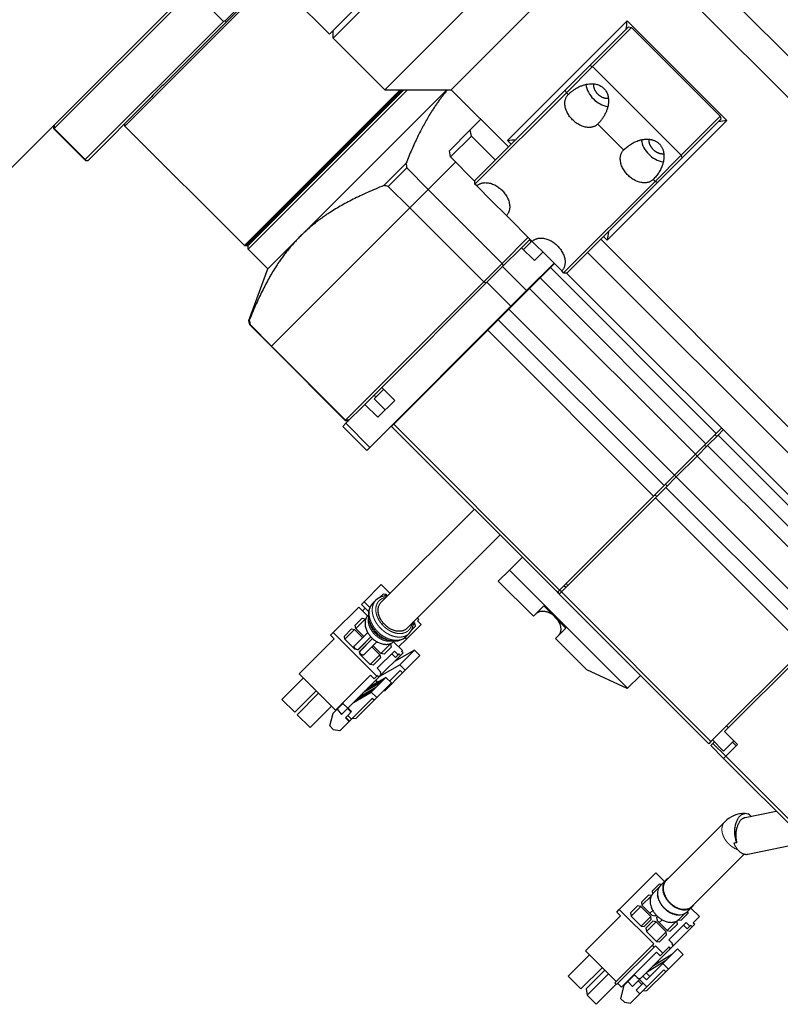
# Model space of a CAD drawing. Extents: x -336 to 855, y -4279 to -3403.
# Tile 10 of 19: x 329 to 401, y -3596 to -3502. Entities that reach past the tile are written whole.
import ezdxf

# ---------------------------------------------------------------- set-up
doc = ezdxf.new("R2010")
doc.units = 0
doc.header["$LTSCALE"] = 25.4
doc.linetypes.add('DASHEDBIDOT', pattern=[12.4, 3, -3, 0.2, -3, 0.2, -3])
doc.layers.add('Layer0000', color=7, linetype='CONTINUOUS', lineweight=25)

msp = doc.modelspace()

# ---------------------------------------------------------------- linework, layer by layer
at = {"layer": 'Layer0000', "color": 7, "linetype": 'Continuous', "lineweight": 25}
for p, q in [((393.9773998, -3468.0879297), (358.6220607, -3503.4432688)), ((388.4461768, -3472.9120459), (358.2685073, -3503.0897154)), ((398.9271472, -3473.0376772), (363.5718082, -3508.3930163)), ((323.357342, -3520.3232112), (366.857342, -3476.8232112)), ((398.9271472, -3479.4016382), (369.9357692, -3508.3930163)), ((349.4296725, -3494.2508806), (358.2685073, -3503.0897154)), ((390.8634387, -3493.8293078), (485.6157474, -3588.5816164)), ((388.8634387, -3495.8293078), (483.6157474, -3590.5816164)), ((352.8709251, -3497.6921332), (338.691995, -3511.8710632)), ((345.148497, -3498.8856095), (331.9197405, -3512.1143661)), ((348.1183446, -3501.8554594), (345.148497, -3498.8856095)), ((348.2658823, -3501.8257719), (349.8599028, -3500.2317514)), ((349.9262934, -3500.4010639), (348.4351949, -3501.8921625)), ((348.4351949, -3501.8921625), (348.2658823, -3501.8257719)), ((386.786202, -3501.7956318), (375.3297627, -3513.252071)), ((396.3321435, -3511.3415733), (386.786202, -3501.7956318)), ((348.1183446, -3501.8554594), (334.8895903, -3515.0842136)), ((342.5907872, -3507.7365701), (348.4351949, -3501.8921625)), ((358.6220607, -3503.4432688), (358.6220607, -3502.736162)), ((386.9115358, -3502.3774048), (383.2133125, -3506.0756281)), ((387.2133125, -3502.4291815), (383.4633125, -3506.1791815)), ((386.9115358, -3502.3774048), (387.2133125, -3502.4291815)), ((387.2133125, -3502.4291815), (395.6985938, -3510.9144629)), ((363.5718082, -3508.3930163), (358.6220607, -3503.4432688)), ((383.2133125, -3506.0756281), (380.8597591, -3508.4291815)), ((383.4633125, -3506.1791815), (380.9633125, -3508.6791815)), ((383.2133125, -3506.0756281), (383.4633125, -3506.1791815)), ((391.9485938, -3514.6644629), (383.4633125, -3506.1791815)), ((350.1353414, -3523.3144096), (365.0567347, -3508.3930163)), ((350.4888881, -3523.6679606), (365.7638324, -3508.3930163)), ((350.4888882, -3523.3144088), (365.4102808, -3508.3930163)), ((350.48889, -3523.3144071), (365.4102808, -3508.3930163)), ((369.5115028, -3508.3930163), (355.4693251, -3522.4351939)), ((363.5718082, -3508.3930163), (369.9357692, -3508.3930163)), ((375.4158467, -3513.8730938), (369.9357692, -3508.3930163)), ((380.8597591, -3508.4291815), (372.2133125, -3517.0756281)), ((380.9633125, -3508.6791815), (380.8597591, -3508.4291815)), ((341.0207011, -3509.3066563), (335.1762934, -3515.1510639)), ((380.9633125, -3508.6791815), (372.2133125, -3517.4291815)), ((381.1400891, -3508.8559582), (380.9633125, -3508.6791815)), ((371.7598853, -3512.2257544), (372.7641963, -3511.2214434)), ((395.6985938, -3510.9144629), (391.9485938, -3514.6644629)), ((395.7503705, -3511.2162396), (392.0521472, -3514.9144629)), ((395.6985938, -3510.9144629), (395.7503705, -3511.2162396)), ((331.8919831, -3512.1421215), (331.8919831, -3511.7885694)), ((331.9197405, -3512.1143661), (331.8919831, -3512.1421234)), ((331.8919842, -3512.1421224), (334.920758, -3515.1708962)), ((331.9153793, -3511.7651739), (331.9197405, -3512.1143661)), ((334.8895903, -3515.0842136), (331.9197405, -3512.1143661)), ((338.691995, -3511.8710631), (338.6919961, -3511.6353611)), ((338.691995, -3511.8710632), (350.1353414, -3523.3144096)), ((386.44339, -3514.159259), (383.9685163, -3511.6843853)), ((384.8757043, -3522.7980126), (396.3321435, -3511.3415733)), ((369.7598853, -3514.2257544), (371.7598853, -3512.2257544)), ((369.8634387, -3514.8293078), (371.8634387, -3512.8293078)), ((371.8634387, -3512.8293078), (371.7598853, -3512.2257544)), ((374.1615358, -3515.1274048), (371.8634387, -3512.8293078)), ((375.3297627, -3513.252071), (375.6833161, -3513.6056244)), ((369.8634387, -3514.8293078), (369.7598853, -3514.2257544)), ((372.2133125, -3517.1791815), (369.8634387, -3514.8293078)), ((391.9485938, -3514.6644629), (389.4485938, -3517.1644629)), ((392.0521472, -3514.9144629), (389.6985938, -3517.2680163)), ((392.0521472, -3514.9144629), (391.9485938, -3514.6644629)), ((334.9432356, -3515.1484187), (334.9207591, -3515.1708951)), ((334.92076, -3515.1708951), (335.1564625, -3515.1708951)), ((334.9432356, -3515.1484187), (335.1762934, -3515.1510639)), ((335.1762934, -3515.1510639), (335.1564622, -3515.1708951)), ((365.6014404, -3515.4509547), (363.4850856, -3517.5673095)), ((363.9091281, -3517.6462385), (365.6803695, -3515.8749971)), ((365.6803695, -3515.8749971), (367.7440325, -3517.9386602)), ((370.3584119, -3515.3242809), (367.7440336, -3517.9386592)), ((367.7440336, -3517.9386592), (370.3584119, -3515.3242809)), ((363.9091281, -3517.6462385), (365.9727912, -3519.7099016)), ((372.2133125, -3517.4291815), (372.2133125, -3517.0756281)), ((372.3900891, -3517.6059582), (372.2133125, -3517.4291815)), ((373.8043027, -3519.0201717), (372.3900891, -3517.6059582)), ((389.4485938, -3517.1644629), (380.6985938, -3525.9144629)), ((389.6985938, -3517.2680163), (381.0521472, -3525.9144629)), ((389.4485938, -3517.1644629), (389.2718171, -3516.9876862)), ((389.6985938, -3517.2680163), (389.4485938, -3517.1644629)), ((367.7440325, -3517.9386602), (365.9727901, -3519.7099026)), ((365.9727912, -3519.7099016), (367.7440325, -3517.9386602)), ((367.7440336, -3517.9386592), (374.8151014, -3525.009727)), ((352.7440336, -3532.9386592), (365.9727912, -3519.7099016)), ((365.9727901, -3519.7099026), (352.7440336, -3532.9386592)), ((365.9727901, -3519.7099026), (373.043858, -3526.7809704)), ((375.2185163, -3520.4343853), (373.8043027, -3519.0201717)), ((377.69339, -3522.909259), (375.2185163, -3520.4343853)), ((355.469325, -3522.4351941), (352.3627233, -3525.5417958)), ((377.3044797, -3522.5203487), (374.8151014, -3525.009727)), ((384.5221509, -3522.4444592), (384.8757043, -3522.7980126)), ((350.1353415, -3523.3144096), (350.1501213, -3523.3144096)), ((350.1501213, -3523.3144096), (350.1648946, -3523.3144046)), ((350.1648946, -3523.3144046), (350.1796721, -3523.3144088)), ((350.1796721, -3523.3144088), (350.1944404, -3523.3144088)), ((350.1944404, -3523.3144088), (350.2092002, -3523.3144037)), ((350.2092002, -3523.3144037), (350.2239642, -3523.3144079)), ((350.2239642, -3523.3144079), (350.2387198, -3523.3144071)), ((350.2387198, -3523.3144071), (350.2534729, -3523.3144088)), ((350.2534729, -3523.3144088), (350.2682167, -3523.3144062)), ((350.2682167, -3523.3144062), (350.2829588, -3523.3144054)), ((350.2829588, -3523.3144054), (350.2976984, -3523.3144071)), ((350.2976984, -3523.3144071), (350.3124288, -3523.3144046)), ((350.3124288, -3523.3144046), (350.3271574, -3523.3144037)), ((350.3271574, -3523.3144037), (350.3418835, -3523.3144054)), ((350.3418835, -3523.3144054), (350.3566079, -3523.3144088)), ((350.3566079, -3523.3144088), (350.3713231, -3523.3144079)), ((350.3713231, -3523.3144079), (350.3860357, -3523.3144096)), ((350.3860357, -3523.3144096), (350.4007399, -3523.3144062)), ((350.4007399, -3523.3144062), (350.4154416, -3523.3144054)), ((350.4154416, -3523.3144054), (350.4301407, -3523.3144071)), ((350.4301407, -3523.3144071), (350.4448381, -3523.3144105)), ((350.4448381, -3523.3144105), (350.4595272, -3523.3144088)), ((350.4595272, -3523.3144088), (350.4742061, -3523.3144037)), ((350.4742061, -3523.3144037), (350.48889, -3523.3144071)), ((350.4888882, -3523.6679605), (350.4888882, -3523.3144087)), ((374.8562564, -3525.3221254), (376.6687564, -3523.5096254)), ((377.4812564, -3522.6971254), (376.6687564, -3523.5096254)), ((376.6687564, -3523.5096254), (377.9061932, -3524.7470623)), ((377.6580331, -3522.8739021), (376.8455331, -3523.6864021)), ((379.1076036, -3524.3234726), (377.69339, -3522.909259)), ((402.3830322, -3540.8402793), (384.2546815, -3522.7119286)), ((350.4888882, -3523.6679604), (352.3627235, -3525.5417956)), ((377.9061932, -3524.7470623), (378.7186932, -3523.9345623)), ((380.5218171, -3525.7376862), (379.1076036, -3524.3234726)), ((406.8652244, -3547.8310934), (383.0003705, -3523.9662396)), ((374.8151014, -3525.009727), (373.043858, -3526.7809704)), ((373.3562564, -3526.8221254), (374.8562564, -3525.3221254)), ((377.1543534, -3527.6202224), (379.7793534, -3524.9952224)), ((379.4397087, -3525.4055778), (378.4397087, -3526.4055778)), ((379.8147087, -3525.0305778), (379.4397087, -3525.4055778)), ((350.5613405, -3530.4910546), (352.3627234, -3525.5417958)), ((380.6985938, -3525.9144629), (380.5218171, -3525.7376862)), ((380.6985938, -3525.9144629), (381.0521472, -3525.9144629)), ((404.8652244, -3549.8310934), (380.9485938, -3525.9144629)), ((373.043858, -3526.7809704), (359.8151014, -3540.009727)), ((363.2937564, -3536.8846254), (373.3562564, -3526.8221254)), ((378.4397087, -3526.4055778), (377.4397087, -3527.4055778)), ((377.4397087, -3527.4055778), (375.4397087, -3529.4055778)), ((377.1543534, -3527.6202224), (375.6543534, -3529.1202224)), ((362.1543534, -3542.6202224), (375.6543534, -3529.1202224)), ((375.4397087, -3529.4055778), (374.4397087, -3530.4055778)), ((350.6014404, -3530.4509547), (350.5613405, -3530.4910546)), ((350.6526122, -3530.9027544), (350.5613405, -3530.4910546)), ((350.6526122, -3530.9027544), (350.6803695, -3530.8749971)), ((350.6526122, -3530.9027544), (352.7162753, -3532.9664175)), ((352.7440325, -3532.9386602), (350.6803695, -3530.8749971)), ((374.4397087, -3530.4055778), (373.4397087, -3531.4055778)), ((373.4397087, -3531.4055778), (364.4397087, -3540.4055778)), ((352.7162764, -3532.9664163), (352.7440325, -3532.9386602)), ((352.7440325, -3532.9386602), (352.7162774, -3532.9664153)), ((352.7440336, -3532.9386592), (359.8151014, -3540.009727)), ((359.7873441, -3540.0374843), (352.7162762, -3532.9664165)), ((363.2937564, -3536.8846254), (361.7937564, -3538.3846254)), ((363.4705331, -3537.0614021), (362.5607612, -3537.9711739)), ((364.5311932, -3538.1220623), (363.2937564, -3536.8846254)), ((359.8562564, -3540.3221254), (361.6687564, -3538.5096254)), ((361.7937564, -3538.3846254), (361.6687564, -3538.5096254)), ((361.6687564, -3538.5096254), (362.9061932, -3539.7470623)), ((362.5607612, -3537.9711739), (363.6214214, -3539.0318341)), ((362.9061932, -3539.7470623), (364.5311932, -3538.1220623)), ((359.5455962, -3540.6327856), (359.8562564, -3540.3221254)), ((359.8151014, -3540.009727), (359.7873441, -3540.0374843)), ((359.7873447, -3540.0374843), (360.1408974, -3540.0374843)), ((360.1642936, -3540.0140882), (359.8151014, -3540.009727)), ((364.4397087, -3540.4055778), (364.232602, -3540.6126846)), ((364.670102, -3540.1751846), (364.6347466, -3540.1398292)), ((359.5455962, -3540.6327856), (361.8436932, -3542.9308826)), ((380.1071492, -3556.4872318), (364.232602, -3540.6126846)), ((395.314256, -3541.280125), (394.314256, -3542.280125)), ((395.814256, -3540.780125), (395.314256, -3541.280125)), ((395.4910327, -3541.4569017), (395.9910327, -3540.9569017)), ((394.314256, -3542.280125), (393.314256, -3543.280125)), ((394.4910327, -3542.4569017), (395.4910327, -3541.4569017)), ((362.1543534, -3542.6202224), (361.8436932, -3542.9308826)), ((393.314256, -3543.280125), (391.314256, -3545.280125)), ((393.4910327, -3543.4569017), (394.4910327, -3542.4569017)), ((391.4910327, -3545.4569017), (393.4910327, -3543.4569017)), ((391.314256, -3545.280125), (390.314256, -3546.280125)), ((390.4910327, -3546.4569017), (391.4910327, -3545.4569017)), ((390.314256, -3546.280125), (389.314256, -3547.280125)), ((389.4910327, -3547.4569017), (390.4910327, -3546.4569017)), ((389.314256, -3547.280125), (380.314256, -3556.280125)), ((380.4910327, -3556.4569017), (389.4910327, -3547.4569017)), ((363.2093047, -3557.4751737), (372.1521979, -3548.5322805)), ((365.6841784, -3559.9500475), (374.6270717, -3551.0071542)), ((376.748392, -3553.1284746), (375.5054988, -3554.3713678)), ((375.5054988, -3554.3713678), (374.445201, -3555.4316656)), ((386.8192073, -3565.6850763), (375.5054988, -3554.3713678)), ((377.8039582, -3558.7904228), (374.445201, -3555.4316656)), ((361.5857766, -3557.4016456), (363.2357766, -3555.7516456)), ((363.2357766, -3555.7516456), (364.0843047, -3556.6001737)), ((380.314256, -3556.280125), (380.1071492, -3556.4872318)), ((380.114256, -3556.480125), (380.2910327, -3556.6569017)), ((380.3160327, -3556.6319017), (380.139256, -3556.455125)), ((380.2839259, -3556.6640085), (380.4910327, -3556.4569017)), ((380.4910327, -3556.4569017), (380.314256, -3556.280125)), ((380.9089259, -3556.0390085), (380.7321492, -3555.8622318)), ((361.5857766, -3557.4016456), (361.3357766, -3557.6516456)), ((362.1454581, -3557.9613271), (361.5857766, -3557.4016456)), ((362.7307513, -3557.2466203), (362.4314452, -3557.5459264)), ((363.4177488, -3556.6586178), (363.0735516, -3557.002815)), ((363.7195255, -3556.7103945), (363.4177488, -3556.6586178)), ((363.5650793, -3556.8648407), (363.7195255, -3556.7103945)), ((363.8468047, -3556.8376737), (363.7195255, -3556.7103945)), ((394.6028382, -3570.9829208), (380.2839259, -3556.6640085)), ((361.0857766, -3557.9016456), (358.6357766, -3560.3516456)), ((361.9348099, -3558.7506789), (361.0857766, -3557.9016456)), ((361.3357766, -3557.6516456), (362.0300115, -3558.3458806)), ((361.68933, -3558.005199), (361.43933, -3558.255199)), ((378.7906242, -3557.8037568), (377.8039582, -3558.7904228)), ((380.9119445, -3559.9250772), (378.7906242, -3557.8037568)), ((360.7408123, -3559.6466813), (361.4158123, -3558.9716813)), ((360.792589, -3559.948458), (361.717589, -3559.023458)), ((361.4158123, -3558.9716813), (361.717589, -3559.023458)), ((361.717589, -3559.023458), (361.7496902, -3559.0555592)), ((361.9593047, -3558.7251737), (362.0073963, -3558.6770821)), ((362.0201566, -3558.8560046), (362.0568081, -3559.1693648)), ((366.4489577, -3559.4398267), (366.3216784, -3559.3125475)), ((366.6841784, -3558.9500475), (366.8255998, -3559.0914688)), ((366.8255998, -3559.0914688), (366.7005998, -3559.2164688)), ((366.7005998, -3559.2164688), (367.0541532, -3559.5700222)), ((359.7058123, -3560.6816813), (360.3808123, -3560.0066813)), ((359.757589, -3560.983458), (360.682589, -3560.058458)), ((360.3808123, -3560.0066813), (360.682589, -3560.058458)), ((360.682589, -3560.058458), (361.4497998, -3560.8256689)), ((360.792589, -3559.948458), (360.7408123, -3559.6466813)), ((361.5597998, -3560.7156689), (360.792589, -3559.948458)), ((367.0541532, -3559.5700222), (365.6541532, -3560.9700222)), ((366.1565447, -3560.0857931), (366.5007343, -3559.7416034)), ((366.2945222, -3559.5942621), (366.4489577, -3559.4398267)), ((366.5007343, -3559.7416034), (366.4489577, -3559.4398267)), ((379.9252786, -3560.9117431), (380.9119445, -3559.9250772)), ((355.38933, -3564.305199), (358.73933, -3560.955199)), ((358.6357766, -3560.3516456), (358.3857766, -3560.6016456)), ((358.3857766, -3560.6016456), (358.73933, -3560.955199)), ((358.6357766, -3560.3516456), (362.8077066, -3564.5235756)), ((359.757589, -3560.983458), (359.7058123, -3560.6816813)), ((360.7121831, -3561.9380522), (359.757589, -3560.983458)), ((360.6922998, -3561.5831689), (361.9375063, -3560.3379624)), ((361.0458532, -3561.9367223), (362.2355882, -3560.7469873)), ((361.2226299, -3562.1134989), (362.4123649, -3560.923764)), ((362.0489598, -3560.9548289), (362.0308532, -3560.9517223)), ((362.2456901, -3560.7580986), (362.0489598, -3560.9548289)), ((362.2045233, -3561.1103923), (362.4012536, -3560.9136621)), ((362.2076299, -3561.1284989), (362.2045233, -3561.1103923)), ((364.3033475, -3561.1391956), (363.9899874, -3561.102544)), ((364.4341784, -3561.2000475), (364.4822701, -3561.1519558)), ((364.8134716, -3561.1293406), (364.8359551, -3561.1518242)), ((364.8359551, -3561.1518242), (364.8685432, -3561.1192361)), ((364.9041532, -3561.7200222), (365.6541532, -3560.9700222)), ((365.6541532, -3560.9700222), (365.5074842, -3560.8233533)), ((365.9127318, -3560.4286009), (365.6134257, -3560.7279069)), ((382.9304824, -3563.916947), (379.9252786, -3560.9117431)), ((360.7121831, -3561.9380522), (360.7549083, -3561.895327)), ((361.0139598, -3561.9898289), (360.7121831, -3561.9380522)), ((361.6889598, -3561.3148289), (361.0139598, -3561.9898289)), ((361.1695233, -3562.1453923), (361.8445233, -3561.4703923)), ((361.2213, -3562.447169), (361.1695233, -3562.1453923)), ((361.5761833, -3562.4670523), (362.8213898, -3561.2218459)), ((361.6858532, -3561.2967223), (361.6889598, -3561.3148289)), ((361.8445233, -3561.4703923), (361.8626299, -3561.4734989)), ((362.3336833, -3561.7095523), (363.1008942, -3562.4767632)), ((363.2108942, -3562.3667632), (362.4436833, -3561.5995523)), ((362.8541532, -3563.7700222), (364.5041532, -3562.1200222)), ((363.2108942, -3562.3667632), (364.1358942, -3561.4417632)), ((364.1876709, -3561.7435399), (363.5126709, -3562.4185399)), ((364.103793, -3561.409662), (364.1358942, -3561.4417632)), ((364.1358942, -3561.4417632), (364.1876709, -3561.7435399)), ((365.2577066, -3562.0735756), (364.4086733, -3561.2245423)), ((366.4057143, -3562.0215834), (364.4991279, -3563.114997)), ((364.5041532, -3562.1200222), (364.8577066, -3562.4735756)), ((366.4057143, -3562.0215834), (365.0057143, -3563.4215834)), ((365.1827066, -3562.1485756), (365.2577066, -3562.0735756)), ((365.3241279, -3562.289997), (365.1827066, -3562.1485756)), ((366.9360444, -3562.5519134), (366.4057143, -3562.0215834)), ((403.809945, -3561.775814), (394.809945, -3570.775814)), ((396.1117217, -3569.8275907), (403.9867217, -3561.9525907)), ((361.2213, -3562.447169), (361.2640252, -3562.4044438)), ((362.1758942, -3563.4017632), (361.2213, -3562.447169)), ((362.1758942, -3563.4017632), (363.1008942, -3562.4767632)), ((363.1526709, -3562.7785399), (362.4776709, -3563.4535399)), ((363.1008942, -3562.4767632), (363.1526709, -3562.7785399)), ((363.5126709, -3562.4185399), (363.2108942, -3562.3667632)), ((363.2741279, -3564.339997), (365.0741279, -3562.539997)), ((364.6077066, -3562.7235756), (364.2541532, -3562.3700222)), ((364.8577066, -3562.4735756), (364.6077066, -3562.7235756)), ((364.8577066, -3562.4735756), (364.9327066, -3562.3985756)), ((364.9327066, -3562.3985756), (365.0741279, -3562.539997)), ((365.0741279, -3562.539997), (365.3241279, -3562.289997)), ((366.9360444, -3562.5519134), (365.5360444, -3563.9519134)), ((362.4776709, -3563.4535399), (362.1758942, -3563.4017632)), ((363.2077066, -3564.1235756), (362.8541532, -3563.7700222)), ((363.0991279, -3564.514997), (365.0057143, -3563.4215834)), ((365.0562347, -3563.9721037), (364.0312347, -3564.9971037)), ((365.0057143, -3563.4215834), (365.5360444, -3563.9519134)), ((365.2860444, -3564.2019134), (365.0562347, -3563.9721037)), ((365.5360444, -3563.9519134), (365.2860444, -3564.2019134)), ((386.7897546, -3565.714529), (382.9304824, -3563.916947)), ((355.7782387, -3564.6941077), (353.7282387, -3566.7441077)), ((355.38933, -3564.305199), (358.8541532, -3567.7700222)), ((358.8541532, -3567.7700222), (362.2041532, -3564.4200222)), ((360.0241279, -3567.589997), (363.0241279, -3564.589997)), ((363.3776813, -3564.9435504), (361.6666279, -3565.947497)), ((363.6776813, -3564.6435504), (361.9666279, -3565.647497)), ((362.2041532, -3564.4200222), (362.5577066, -3564.7735756)), ((362.5577066, -3564.7735756), (362.8077066, -3564.5235756)), ((362.6741279, -3564.939997), (362.8583924, -3565.1242614)), ((362.9214146, -3565.0872837), (362.7241279, -3564.889997)), ((362.8077066, -3564.5235756), (362.8827066, -3564.4485756)), ((362.8827066, -3564.4485756), (363.0241279, -3564.589997)), ((363.0241279, -3564.589997), (363.2741279, -3564.339997)), ((363.1327066, -3564.1985756), (363.2077066, -3564.1235756)), ((363.2741279, -3564.339997), (363.1327066, -3564.1985756)), ((363.2276813, -3565.0935504), (363.3776813, -3564.9435504)), ((363.3776813, -3564.9435504), (363.6776813, -3564.6435504)), ((363.6060444, -3565.8819134), (365.2860444, -3564.2019134)), ((364.2080114, -3565.1738804), (363.6776813, -3564.6435504)), ((388.0621005, -3564.4421831), (386.8192073, -3565.6850763)), ((354.9497656, -3567.9656347), (356.9997656, -3565.9156347)), ((360.8666279, -3566.747497), (362.5776813, -3565.7435504)), ((362.7276813, -3565.5935504), (361.0166279, -3566.597497)), ((361.5166279, -3566.097497), (363.2276813, -3565.0935504)), ((362.2776813, -3566.0435504), (362.5776813, -3565.7435504)), ((362.5776813, -3565.7435504), (362.7276813, -3565.5935504)), ((362.7276813, -3565.5935504), (363.2276813, -3565.0935504)), ((364.2080114, -3565.1738804), (362.8080114, -3566.5738804)), ((363.4878191, -3565.8940727), (363.6060444, -3565.8819134)), ((386.7897546, -3565.714529), (386.8192073, -3565.6850763)), ((353.7282387, -3566.7441077), (354.9497656, -3567.9656347)), ((357.2437175, -3566.1595865), (355.1937175, -3568.2095865)), ((360.3987347, -3568.6296037), (362.3812347, -3566.6471037)), ((360.5666279, -3567.047497), (362.2776813, -3566.0435504)), ((362.5580114, -3566.8238804), (360.8130114, -3568.5688804)), ((362.8080114, -3566.5738804), (362.2776813, -3566.0435504)), ((362.5580114, -3566.8238804), (362.3812347, -3566.6471037)), ((362.8080114, -3566.5738804), (362.5580114, -3566.8238804)), ((356.4152444, -3569.4311135), (358.4652444, -3567.3811135)), ((358.6270085, -3568.0678776), (359.0020085, -3567.6928776)), ((359.5046473, -3567.1902388), (359.0020085, -3567.6928776)), ((359.0020085, -3567.6928776), (359.4341279, -3568.179997)), ((359.4341279, -3568.179997), (359.9991279, -3567.614997)), ((359.5291532, -3567.0950222), (360.0241279, -3567.589997)), ((359.9991279, -3567.614997), (360.0241279, -3567.589997)), ((360.3526813, -3567.9685504), (359.9991279, -3567.614997)), ((360.4026813, -3567.9185504), (360.0491279, -3567.564997)), ((355.1937175, -3568.2095865), (356.4152444, -3569.4311135)), ((358.3241279, -3569.289997), (358.6270085, -3568.0678776)), ((359.8376813, -3568.4835504), (359.8151813, -3568.5060504)), ((360.1687347, -3568.8596037), (359.8151813, -3568.5060504)), ((360.0451813, -3568.2760504), (359.8376813, -3568.4835504)), ((360.0451813, -3568.2760504), (360.4026813, -3567.9185504)), ((360.1912347, -3568.8371037), (360.3987347, -3568.6296037)), ((360.8130114, -3568.5688804), (360.4187347, -3568.6096037)), ((358.6776813, -3569.6435504), (358.3241279, -3569.289997)), ((359.2812347, -3569.7471037), (358.6776813, -3569.6435504)), ((359.2812347, -3569.7471037), (360.1687347, -3568.8596037)), ((360.1687347, -3568.8596037), (360.1912347, -3568.8371037)), ((396.4867217, -3569.4525907), (396.309945, -3569.275814)), ((394.9626732, -3570.6230859), (396.0233333, -3571.683746)), ((397.3491586, -3571.0650276), (396.1117217, -3569.8275907)), ((394.809945, -3570.775814), (394.6028382, -3570.9829208)), ((394.7796149, -3571.1596975), (394.9867217, -3570.9525907)), ((396.0170518, -3572.3971344), (394.7796149, -3571.1596975)), ((394.9867217, -3570.9525907), (395.1394499, -3570.7998626)), ((396.0233333, -3571.683746), (396.9956052, -3570.7114742)), ((396.2241586, -3572.1900276), (397.3491586, -3571.0650276)), ((396.9877619, -3570.7193175), (397.3413153, -3571.0728709)), ((396.0170518, -3572.3971344), (396.2241586, -3572.1900276)), ((408.7449738, -3585.1250564), (396.0170518, -3572.3971344)), ((398.0923143, -3578.0356322), (401.048835, -3577.4289176)), ((390.5069534, -3584.0801006), (396.1319534, -3578.4551006)), ((398.3296106, -3581.5598723), (404.0134049, -3580.3934875)), ((392.9818272, -3586.5549744), (397.9873497, -3581.5494518)), ((386.0334253, -3586.8565725), (389.5334253, -3583.3565725)), ((390.3465981, -3584.1697453), (389.5334253, -3583.3565725)), ((389.853461, -3584.4366082), (389.178461, -3585.1116082)), ((390.0465981, -3584.4697453), (389.853461, -3584.4366082)), ((390.4715981, -3584.0447453), (389.9715981, -3584.5447453)), ((388.818461, -3585.4716082), (388.143461, -3586.1466082)), ((388.1952377, -3586.4483849), (389.0992269, -3585.5443957)), ((389.1115406, -3585.5218927), (388.818461, -3585.4716082)), ((389.178461, -3585.1116082), (389.2222557, -3585.3668625)), ((389.2569534, -3585.3301006), (389.7962997, -3584.7907544)), ((389.695707, -3585.4688542), (389.701226, -3585.5160398)), ((387.783461, -3586.5066082), (387.108461, -3587.1816082)), ((387.1602377, -3587.4833849), (388.0852377, -3586.5583849)), ((388.0852377, -3586.5583849), (387.783461, -3586.5066082)), ((389.0398319, -3587.5129791), (388.0852377, -3586.5583849)), ((388.143461, -3586.1466082), (388.1952377, -3586.4483849)), ((388.1952377, -3586.4483849), (389.1498319, -3587.4029791)), ((393.0171825, -3586.5903297), (392.5171825, -3587.0903297)), ((386.1369787, -3587.4601259), (382.7869787, -3590.8101259)), ((385.7834253, -3587.1065725), (386.0334253, -3586.8565725)), ((386.1369787, -3587.4601259), (385.7834253, -3587.1065725)), ((386.0334253, -3586.8565725), (389.3214718, -3590.144619)), ((387.108461, -3587.1816082), (387.1602377, -3587.4833849)), ((387.1602377, -3587.4833849), (388.1148319, -3588.4379791)), ((389.0398319, -3587.5129791), (388.1148319, -3588.4379791)), ((388.9624486, -3587.2155958), (389.235155, -3586.9428893)), ((389.0916086, -3587.8147558), (389.0398319, -3587.5129791)), ((389.1498319, -3587.4029791), (389.4516086, -3587.4547558)), ((389.4335019, -3587.4516492), (389.5332369, -3587.3519142)), ((389.4516086, -3587.4547558), (389.5433388, -3587.3630255)), ((389.6989023, -3587.518589), (389.607172, -3587.6103192)), ((389.6102786, -3587.6284258), (389.7100136, -3587.5286908)), ((391.5930736, -3587.3662208), (391.5458879, -3587.3607018)), ((392.2711734, -3587.2656281), (391.7318272, -3587.8049744)), ((391.9503196, -3587.8834668), (392.6253196, -3587.2084668)), ((392.6253196, -3587.2084668), (392.5921825, -3587.0153297)), ((393.7053553, -3587.5285025), (392.8921825, -3586.7153297)), ((393.7053553, -3587.5285025), (393.1128553, -3588.1210025)), ((388.1148319, -3588.4379791), (388.4166086, -3588.4897558)), ((388.4166086, -3588.4897558), (389.0916086, -3587.8147558)), ((389.247172, -3587.9703192), (388.572172, -3588.6453192)), ((388.6239487, -3588.9470959), (389.5489487, -3588.0220959)), ((389.5489487, -3588.0220959), (389.247172, -3587.9703192)), ((390.5035429, -3588.9766901), (389.5489487, -3588.0220959)), ((389.607172, -3587.6103192), (389.6589487, -3587.9120959)), ((389.6589487, -3587.9120959), (390.6135429, -3588.8666901)), ((389.846332, -3588.0994792), (390.1190385, -3587.8267728)), ((391.5175321, -3587.9627008), (390.6135429, -3588.8666901)), ((392.4268019, -3588.0999491), (390.7768019, -3589.7499491)), ((390.9153196, -3588.9184668), (391.5903196, -3588.2434668)), ((393.0042767, -3588.5124239), (391.1892767, -3590.3274239)), ((391.5903196, -3588.2434668), (391.5400351, -3587.9503872)), ((391.6950653, -3587.8396721), (391.9503196, -3587.8834668)), ((392.5303553, -3588.7035025), (392.1768019, -3588.3499491)), ((392.7803553, -3588.4535025), (392.4268019, -3588.0999491)), ((392.7803553, -3588.4535025), (392.5303553, -3588.7035025)), ((392.8628553, -3588.3710025), (392.7803553, -3588.4535025)), ((393.0042767, -3588.5124239), (392.8628553, -3588.3710025)), ((393.2542767, -3588.2624239), (393.0042767, -3588.5124239)), ((393.1128553, -3588.1210025), (393.2542767, -3588.2624239)), ((388.572172, -3588.6453192), (388.6239487, -3588.9470959)), ((388.6239487, -3588.9470959), (389.5785429, -3589.9016901)), ((390.5035429, -3588.9766901), (389.5785429, -3589.9016901)), ((389.8803196, -3589.9534668), (390.5553196, -3589.2784668)), ((390.5553196, -3589.2784668), (390.5035429, -3588.9766901)), ((390.6135429, -3588.8666901), (390.9153196, -3588.9184668)), ((389.1964718, -3590.269619), (385.5964718, -3593.869619)), ((389.1964718, -3590.269619), (389.3214718, -3590.144619)), ((389.3732485, -3590.4463957), (389.1964718, -3590.269619)), ((389.4982485, -3590.3213957), (389.3732485, -3590.4463957)), ((390.2053553, -3591.0285025), (389.4982485, -3590.3213957)), ((389.5785429, -3589.9016901), (389.8803196, -3589.9534668)), ((390.7768019, -3589.7499491), (391.1303553, -3590.1035025)), ((391.1892767, -3590.3274239), (390.9392767, -3590.5774239)), ((391.1303553, -3590.1035025), (391.0478553, -3590.1860025)), ((391.0478553, -3590.1860025), (391.1892767, -3590.3274239)), ((381.1346374, -3593.2402846), (383.1758874, -3591.1990346)), ((385.7214718, -3593.744619), (382.7869787, -3590.8101259)), ((389.3732485, -3590.4463957), (385.7732485, -3594.0463957)), ((386.2518019, -3594.2749491), (389.6018019, -3590.9249491)), ((390.9392767, -3590.5774239), (388.0642767, -3593.4524239)), ((391.06283, -3591.1609772), (389.2092767, -3592.3074239)), ((389.6018019, -3590.9249491), (389.9553553, -3591.2785025)), ((389.9553553, -3591.2785025), (390.2053553, -3591.0285025)), ((390.20033, -3592.0234772), (391.60033, -3590.6234772)), ((390.7978553, -3590.4360025), (390.2053553, -3591.0285025)), ((392.1306601, -3591.1538073), (390.7306601, -3592.5538073)), ((390.9392767, -3590.5774239), (390.7978553, -3590.4360025)), ((392.1306601, -3591.1538073), (391.60033, -3590.6234772)), ((388.65033, -3593.5734772), (390.20033, -3592.0234772)), ((388.7092767, -3592.8074239), (390.56283, -3591.6609772)), ((389.4409708, -3592.164118), (389.3967767, -3592.1199239)), ((389.8116815, -3591.9348287), (389.6967767, -3591.8199239)), ((390.20033, -3592.0234772), (390.7306601, -3592.5538073)), ((381.1346374, -3593.2402846), (382.3561644, -3594.4618116)), ((384.3974144, -3592.4205616), (382.3561644, -3594.4618116)), ((384.6413662, -3592.6645134), (382.8476162, -3594.4582634)), ((382.9501341, -3595.0557813), (384.9913841, -3593.0145313)), ((387.427296, -3593.1701657), (386.8371572, -3593.7603045)), ((387.7625, -3593.4006472), (387.4443019, -3593.0824491)), ((388.65033, -3593.5734772), (388.2967767, -3593.2199239)), ((388.95033, -3593.2734772), (388.5967767, -3592.9199239)), ((388.6481601, -3594.6363073), (390.4806601, -3592.8038073)), ((390.3038834, -3592.6270306), (388.6788834, -3594.2520306)), ((390.4806601, -3592.8038073), (390.3038834, -3592.6270306)), ((390.7306601, -3592.5538073), (390.4806601, -3592.8038073)), ((383.6333484, -3593.6689957), (383.6351162, -3593.6707634)), ((383.8216432, -3595.9272904), (385.7378932, -3594.0110404)), ((385.7732485, -3594.0463957), (385.5964718, -3593.869619)), ((386.2518019, -3594.2749491), (385.8982485, -3593.9213957)), ((386.4621572, -3594.1353045), (386.1592767, -3595.3574239)), ((386.8371572, -3593.7603045), (386.4621572, -3594.1353045)), ((386.8371572, -3593.7603045), (387.2967767, -3594.2199239)), ((387.2967767, -3594.2199239), (387.8342767, -3593.6824239)), ((387.65033, -3594.5734772), (388.32533, -3593.8984772)), ((387.9592767, -3593.5574239), (387.8342767, -3593.6824239)), ((387.8342767, -3593.6824239), (388.18783, -3594.0359772)), ((387.9139012, -3593.4870484), (388.32533, -3593.8984772)), ((387.9717767, -3593.5449239), (387.9592767, -3593.5574239)), ((387.9592767, -3593.5574239), (388.31283, -3593.9109772)), ((388.6788834, -3594.2520306), (388.32533, -3593.8984772)), ((382.8476162, -3594.4582634), (382.9501341, -3595.0557813)), ((382.9501341, -3595.0557813), (383.8216432, -3595.9272904)), ((387.1163834, -3595.8145306), (388.0038834, -3594.9270306)), ((388.0038834, -3594.9270306), (387.65033, -3594.5734772)), ((388.6788834, -3594.2520306), (388.0038834, -3594.9270306)), ((388.6481601, -3594.6363073), (388.2538834, -3594.6770306)), ((386.1592767, -3595.3574239), (386.51283, -3595.7109772)), ((386.51283, -3595.7109772), (387.1163834, -3595.8145306))]:
    msp.add_line(p, q, dxfattribs=at)
at = {"layer": 'Layer0000', "color": 251, "linetype": 'DASHEDBIDOT', "lineweight": 18}
for p, q in [((350.1501212, -3523.3144096), (365.0715145, -3508.3930163)), ((350.1648945, -3523.3144046), (365.0862828, -3508.3930163)), ((350.179672, -3523.3144088), (365.1010645, -3508.3930163)), ((350.1944403, -3523.3144088), (365.1158328, -3508.3930163)), ((350.2092001, -3523.3144037), (365.1305876, -3508.3930163)), ((350.2239641, -3523.3144079), (365.1453558, -3508.3930163)), ((350.2387197, -3523.3144071), (365.1601106, -3508.3930163)), ((350.2534728, -3523.3144088), (365.1748653, -3508.3930163)), ((350.2682166, -3523.3144062), (365.1896066, -3508.3930163)), ((350.2829588, -3523.3144054), (365.2043479, -3508.3930163)), ((350.2976984, -3523.3144071), (365.2190892, -3508.3930163)), ((350.3124287, -3523.3144046), (365.233817, -3508.3930163)), ((350.3271573, -3523.3144037), (365.2485448, -3508.3930163)), ((350.3418834, -3523.3144054), (365.2632726, -3508.3930163)), ((350.3566079, -3523.3144088), (365.2780004, -3508.3930163)), ((350.371323, -3523.3144079), (365.2927147, -3508.3930163)), ((350.3860356, -3523.3144096), (365.307429, -3508.3930163)), ((350.4007398, -3523.3144062), (365.3221298, -3508.3930163)), ((350.4154415, -3523.3144054), (365.3368306, -3508.3930163)), ((350.4301406, -3523.3144071), (365.3515314, -3508.3930163)), ((350.4448381, -3523.3144105), (365.3662323, -3508.3930163)), ((350.4595271, -3523.3144088), (365.3809196, -3508.3930163)), ((350.474206, -3523.3144037), (365.3955935, -3508.3930163)), ((377.5955331, -3522.9364021), (377.4187564, -3522.7596254)), ((374.8562564, -3525.3221254), (377.1543534, -3527.6202224)), ((379.4397087, -3525.4055778), (395.314256, -3541.280125)), ((379.5022087, -3525.3430778), (379.4668534, -3525.3077224)), ((378.5022087, -3526.3430778), (378.4668534, -3526.3077224)), ((375.6543534, -3529.1202224), (373.3562564, -3526.8221254)), ((394.314256, -3542.280125), (378.4397087, -3526.4055778)), ((377.4397087, -3527.4055778), (377.4043534, -3527.3702224)), ((393.314256, -3543.280125), (377.4397087, -3527.4055778)), ((375.4397087, -3529.4055778), (375.4043534, -3529.3702224)), ((391.314256, -3545.280125), (375.4397087, -3529.4055778)), ((374.3418534, -3530.4327224), (374.3772087, -3530.4680778)), ((390.314256, -3546.280125), (374.4397087, -3530.4055778)), ((373.3772087, -3531.4680778), (373.3418534, -3531.4327224)), ((389.314256, -3547.280125), (373.4397087, -3531.4055778)), ((362.7205331, -3537.8114021), (362.5437564, -3537.6346254)), ((359.8562564, -3540.3221254), (362.1543534, -3542.6202224)), ((380.314256, -3556.280125), (364.4397087, -3540.4055778)), ((364.8772087, -3539.9680778), (364.8418534, -3539.9327224)), ((395.3660327, -3541.5819017), (395.189256, -3541.405125)), ((395.4910327, -3541.4569017), (404.3652244, -3550.3310934)), ((393.4910327, -3543.4569017), (393.314256, -3543.280125)), ((394.3660327, -3542.5819017), (394.189256, -3542.405125)), ((394.4910327, -3542.4569017), (403.3652244, -3551.3310934)), ((393.4910327, -3543.4569017), (402.383157, -3552.349026)), ((391.4910327, -3545.4569017), (391.314256, -3545.280125)), ((391.4910327, -3545.4569017), (405.809945, -3559.775814)), ((390.439256, -3546.155125), (390.6160327, -3546.3319017)), ((390.4910327, -3546.4569017), (404.809945, -3560.775814)), ((389.6160327, -3547.3319017), (389.439256, -3547.155125)), ((389.4910327, -3547.4569017), (403.809945, -3561.775814)), ((380.4910327, -3556.4569017), (394.809945, -3570.775814)), ((381.1160327, -3555.8319017), (380.939256, -3555.655125)), ((360.1912347, -3568.8371037), (359.8376813, -3568.4835504)), ((360.3987347, -3568.6296037), (360.0451813, -3568.2760504)), ((394.9867217, -3570.9525907), (396.2241586, -3572.1900276)), ((396.8706052, -3570.8364742), (397.2241586, -3571.1900276)), ((396.2241586, -3572.1900276), (408.9520806, -3584.9179497))]:
    msp.add_line(p, q, dxfattribs=at)
at = {"layer": 'Layer0000', "color": 7, "linetype": 'Continuous', "lineweight": 25}
for centre, radius, start, end in [((357.8044054, -3549.6093335), 48.7262987, 101.288959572, 101.465921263), ((358.0982665, -3498.4440108), 28.8830574, 351.707780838, 353.336323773), ((352.2461395, -3518.9620085), 14.8066301, 130.699859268, 139.300140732), ((385.2322579, -3507.5175564), 2.4263541, 188.656457, 226.246741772), ((385.3069181, -3507.5922165), 2.4263541, 223.753258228, 261.343543), ((399.7102258, -3540.2311018), 29.0863593, 96.669368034, 98.286527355), ((371.9516805, -3484.3625425), 29.0863593, 276.669368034, 278.286527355), ((390.5355588, -3512.8208572), 2.4263541, 188.656457, 226.246741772), ((390.6102189, -3512.8955174), 2.4263541, 223.753258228, 261.343543), ((341.3412903, -3509.7483427), 8.3723325, 219.592409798, 220.164974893), ((426.0763085, -3504.4138475), 61.4737944, 190.343064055, 190.745075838), ((352.4479784, -3578.0421775), 61.4737944, 79.254924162, 79.656935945), ((413.5636402, -3526.1496336), 28.8830578, 171.707780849, 173.336323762), ((532.069481, -3463.8323929), 168.7353138, 201.25773788, 201.350443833), ((311.8665239, -3684.03535), 168.7353137, 68.649556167, 68.74226212), ((411.0763085, -3519.4138475), 61.4737944, 190.343064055, 190.745075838), ((363.7157809, -3558.282736), 1.4296219, 85.536919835, 133.55211127), ((363.5650108, -3558.6214002), 1.5625667, 136.506378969, 188.635174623), ((364.8765498, -3559.4435334), 1.4296962, 316.448621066, 4.461734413), ((364.5379355, -3559.5943082), 1.5626021, 261.359987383, 313.49322326), ((360.9452376, -3561.8300629), 0.1466278, 266.191346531, 313.329849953), ((361.3292893, -3562.2141146), 0.1466278, 136.670150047, 183.808653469), ((359.5367821, -3567.4337245), 0.2458769, 62.801788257, 129.873058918), ((398.0716156, -3580.4290333), 2.7674355, 89.542031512, 134.498205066), ((398.0647975, -3578.4030959), 0.7419742, 40.131205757, 87.764843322), ((397.4750698, -3582.3662945), 1.9052295, 95.327524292, 104.064353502), ((390.7766495, -3585.2883298), 1.0959132, 137.27293242, 189.481262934), ((391.1224979, -3584.6979302), 0.9221285, 116.04537135, 134.899604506), ((392.3639012, -3585.9393612), 0.9222453, 315.101600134, 333.95342401), ((391.7726644, -3586.2821512), 1.0988447, 260.59360872, 312.652195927), ((387.4561859, -3593.4044799), 0.236782, 67.150350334, 130.693232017)]:
    msp.add_arc(centre, radius, start, end, dxfattribs=at)
at = {"layer": 'Layer0000', "color": 251, "linetype": 'DASHEDBIDOT', "lineweight": 18}
for centre, radius, start, end in [((363.8048292, -3558.0948557), 1.1094122, 95.76306563, 134.117767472), ((364.6179945, -3558.4604998), 2.627772, 188.656457, 226.246741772), ((364.2563996, -3558.8344904), 2.2249367, 188.656488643, 226.246738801), ((364.3248615, -3558.902953), 2.2249362, 223.753258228, 261.343543), ((364.6988523, -3558.5413577), 2.627772, 223.753258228, 261.343543)]:
    msp.add_arc(centre, radius, start, end, dxfattribs=at)
at = {"layer": 'Layer0000', "color": 7, "linetype": 'Continuous', "lineweight": 25}
for points, weights in [([(369.5857587, -3508.3930163), (367.3861904, -3510.9769456), (365.6014404, -3515.4509547)], [1.02061122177, 1.06678764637, 1.0033390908]), ([(383.9918027, -3508.8326717), (383.5138411, -3508.3547101), (383.5878399, -3507.8319012)], [1, 0.742449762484, 0.750228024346]), ([(381.5543027, -3511.2701717), (380.1400891, -3509.8559582), (381.1400891, -3508.8559582)], [1, 0.707106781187, 1]), ([(384.9925732, -3509.2366346), (384.4697643, -3509.3106334), (383.9918027, -3508.8326717)], [0.750228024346, 0.742449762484, 1]), ([(383.9685163, -3511.6843853), (382.9685163, -3512.6843853), (381.5543027, -3511.2701717)], [1, 0.707106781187, 1]), ([(389.2951036, -3514.1359726), (388.8171419, -3513.658011), (388.8911407, -3513.1352021)], [1, 0.742449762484, 0.750228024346]), ([(386.8576036, -3516.5734726), (385.44339, -3515.159259), (386.44339, -3514.159259)], [1, 0.707106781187, 1]), ([(390.2958741, -3514.5399354), (389.7730652, -3514.6139342), (389.2951036, -3514.1359726)], [0.750228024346, 0.742449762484, 1]), ([(389.2718171, -3516.9876862), (388.2718171, -3517.9876862), (386.8576036, -3516.5734726)], [1, 0.707106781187, 1]), ([(363.4850856, -3517.5673095), (358.2480948, -3519.6564244), (355.4693251, -3522.4351941)], [1.0033390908, 1.07841760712, 1]), ([(355.4693251, -3522.4351941), (352.6905554, -3525.2139639), (350.6014404, -3530.4509547)], [1, 1.07841760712, 1.0033390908]), ([(363.5717416, -3559.5876106), (362.3343047, -3558.3501737), (363.2093047, -3557.4751737)], [1, 0.633974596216, 0.803847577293]), ([(378.064256, -3558.530125), (378.6457931, -3557.9485879), (379.5871283, -3558.6002609)], [1, 0.756902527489, 0.917340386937]), ([(361.9593047, -3558.7251737), (361.0843047, -3559.6001737), (362.3217416, -3560.8376106)], [0.803847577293, 0.633974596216, 1]), ([(380.1154405, -3559.1285731), (380.7671134, -3560.0699083), (380.1855763, -3560.6514454)], [0.917340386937, 0.756902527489, 1]), ([(365.6841784, -3559.9500475), (364.8091784, -3560.8250475), (363.5717416, -3559.5876106)], [0.803847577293, 0.633974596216, 1]), ([(362.3217416, -3560.8376106), (363.5591784, -3562.0750475), (364.4341784, -3561.2000475)], [1, 0.633974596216, 0.803847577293]), ([(397.012077, -3580.5181773), (397.4926936, -3581.7316179), (398.3296106, -3581.5598723)], [1, 0.743379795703, 0.873316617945]), ([(388.0642767, -3593.4524239), (387.9392767, -3593.5774239), (387.7625, -3593.4006472)], [1, 0.707106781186, 1])]:
    msp.add_rational_spline(points, weights, degree=2, dxfattribs=at)
for points, weights, knots in [([(381.140093, -3508.8559544), (383.1400918, -3506.8559609), (384.5543027, -3508.2701717), (385.9685134, -3509.6843824), (383.9685203, -3511.6843813)], [0.99999921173, 0.707107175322, 1, 0.707107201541, 0.999999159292], [0.00000067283, 0.00000067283, 0.00000067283, 0.5, 0.5, 0.99999928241, 0.99999928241, 0.99999928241]), ([(386.4433938, -3514.1592553), (387.5980933, -3513.0045588), (388.8825476, -3513.134315), (390.1670046, -3513.2640715), (390.2967612, -3514.5485286), (390.4265174, -3515.8329826), (389.2718212, -3516.9876821)], [0.999999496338, 0.866025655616, 1, 0.866025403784, 1, 0.866025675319, 0.999999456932], [0.00000062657, 0.00000062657, 0.00000062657, 0.33333333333, 0.33333333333, 0.66666666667, 0.66666666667, 0.99999932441, 0.99999932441, 0.99999932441]), ([(372.3900891, -3517.6059582), (373.3900891, -3516.6059582), (374.8043027, -3518.0201717), (376.2185163, -3519.4343853), (375.2185163, -3520.4343853)], [1, 0.707106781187, 1, 0.707106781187, 1], [0, 0, 0, 0.5, 0.5, 1, 1, 1]), ([(377.69339, -3522.909259), (378.69339, -3521.909259), (380.1076036, -3523.3234726), (381.5218171, -3524.7376862), (380.5218171, -3525.7376862)], [1, 0.707106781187, 1, 0.707106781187, 1], [0, 0, 0, 0.5, 0.5, 1, 1, 1]), ([(360.8751425, -3561.9660116), (360.8081209, -3561.9454421), (360.7517677, -3561.892407), (360.5618227, -3561.713646), (360.6922998, -3561.5831689)], [0.849027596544, 0.880186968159, 1, 0.685487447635, 0.98186701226], [0.21001110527, 0.21001110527, 0.21001110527, 0.33333333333, 0.33333333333, 0.65705762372, 0.65705762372, 0.65705762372]), ([(361.5761833, -3562.4670523), (361.4457062, -3562.5975295), (361.2669452, -3562.4075845), (361.21391, -3562.3512313), (361.1933406, -3562.2842096)], [0.98186701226, 0.685487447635, 1, 0.880186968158, 0.849027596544], [0.34294237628, 0.34294237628, 0.34294237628, 0.66666666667, 0.66666666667, 0.78998889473, 0.78998889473, 0.78998889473]), ([(397.2981713, -3580.4692952), (396.5983508, -3578.8883308), (397.5905447, -3577.8961368), (397.8236714, -3577.6630101), (398.0937352, -3577.6616862)], [1, 0.661423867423, 1, 0.892638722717, 0.85336519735], [0, 0, 0, 0.5, 0.5, 0.65854820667, 0.65854820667, 0.65854820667]), ([(397.2981713, -3580.4692952), (396.9399687, -3579.0263232), (397.7116172, -3578.2546747), (397.8889425, -3578.0773493), (398.0932783, -3578.0354343)], [1, 0.750012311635, 1, 0.928854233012, 0.898204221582], [0, 0, 0, 0.5, 0.5, 0.64229854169, 0.64229854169, 0.64229854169]), ([(390.4715981, -3584.0447453), (388.9127524, -3585.603591), (391.6013635, -3586.7333565), (392.4975673, -3587.1099449), (393.0171825, -3586.5903297)], [1, 0.5, 1, 0.75, 0.75], [0, 0, 0, 0.33333333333, 0.33333333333, 0.5, 0.5, 0.5]), ([(390.5069534, -3584.0801006), (390.0017719, -3584.5852821), (390.3678996, -3585.4565913), (391.4662827, -3588.0705188), (392.9818272, -3586.5549744)], [0.75, 0.75, 1, 0.5, 1], [0.5, 0.5, 0.5, 0.66666666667, 0.66666666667, 1, 1, 1]), ([(389.2569534, -3585.3301006), (388.7517719, -3585.8352821), (389.1178996, -3586.7065913), (390.2162827, -3589.3205188), (391.7318272, -3587.8049744)], [0.75, 0.75, 1, 0.5, 1], [0.5, 0.5, 0.5, 0.66666666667, 0.66666666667, 1, 1, 1]), ([(391.5930736, -3587.3662208), (391.3498537, -3587.337773), (391.1013635, -3587.2333565), (389.8400996, -3586.7033682), (389.695707, -3585.4688542)], [0.859423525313, 0.915396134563, 1, 0.680682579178, 0.769219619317], [0.61026408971, 0.61026408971, 0.61026408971, 0.66666666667, 0.66666666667, 0.87954494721, 0.87954494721, 0.87954494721]), ([(389.701226, -3585.5160398), (389.7288835, -3585.7525037), (389.8303996, -3585.9940913), (390.345666, -3587.2203201), (391.5458879, -3587.3607018)], [0.859423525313, 0.915396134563, 1, 0.680682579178, 0.769219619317], [0.61026408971, 0.61026408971, 0.61026408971, 0.66666666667, 0.66666666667, 0.87954494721, 0.87954494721, 0.87954494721])]:
    msp.add_rational_spline(points, weights, degree=2, knots=knots, dxfattribs=at)
at = {"layer": 'Layer0000', "color": 251, "linetype": 'DASHEDBIDOT', "lineweight": 18}
for points, weights, knots in [([(363.1967416, -3559.9626106), (362.2781829, -3559.0440519), (362.3814036, -3558.0222726), (362.4293085, -3557.5480632), (362.7307513, -3557.2466203)], [0.75, 0.75, 1, 0.866025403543, 0.803847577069], [0.5, 0.5, 0.5, 0.66666666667, 0.66666666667, 0.7559830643, 0.7559830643, 0.7559830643]), ([(363.032528, -3557.298397), (362.7645788, -3557.5663462), (362.7219967, -3557.9878657), (362.4467416, -3560.7126106), (365.1714864, -3560.4373555), (366.0607069, -3560.347526), (366.1683013, -3559.4659245)], [0.803847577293, 0.866025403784, 1, 0.5, 1, 0.753948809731, 0.750062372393], [0.24401693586, 0.24401693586, 0.24401693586, 0.33333333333, 0.33333333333, 0.66666666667, 0.66666666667, 0.83070079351, 0.83070079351, 0.83070079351]), ([(362.4314452, -3557.5459264), (362.1300024, -3557.8473693), (362.0820975, -3558.3215787), (361.9788768, -3559.343358), (362.8974355, -3560.2619167)], [0.803847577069, 0.866025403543, 1, 0.75, 0.75], [0.2440169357, 0.2440169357, 0.2440169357, 0.33333333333, 0.33333333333, 0.5, 0.5, 0.5]), ([(362.017829, -3558.8554007), (361.9959832, -3558.9391974), (361.9868959, -3559.0291527), (361.9066131, -3559.82387), (362.6210477, -3560.5383045)], [0.932570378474, 0.96364127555, 1, 0.75, 0.75], [0.3090941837, 0.3090941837, 0.3090941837, 0.33333333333, 0.33333333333, 0.5, 0.5, 0.5]), ([(365.6134257, -3560.7279069), (365.3119829, -3561.0293498), (364.8377735, -3561.0772547), (363.8159941, -3561.1804753), (362.8974355, -3560.2619167)], [0.803847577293, 0.866025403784, 1, 0.75, 0.75], [0.24401693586, 0.24401693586, 0.24401693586, 0.33333333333, 0.33333333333, 0.5, 0.5, 0.5]), ([(363.1967416, -3559.9626106), (364.1153002, -3560.8811693), (365.1370795, -3560.7779486), (365.611289, -3560.7300437), (365.9127318, -3560.4286009)], [0.75, 0.75, 1, 0.866025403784, 0.803847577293], [0.5, 0.5, 0.5, 0.66666666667, 0.66666666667, 0.75598306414, 0.75598306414, 0.75598306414]), ([(362.6210477, -3560.5383045), (363.3354822, -3561.252739), (364.1301994, -3561.1724563), (364.2200801, -3561.1633765), (364.303813, -3561.1415593)], [0.75, 0.75, 1, 0.963670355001, 0.932620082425], [0.5, 0.5, 0.5, 0.66666666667, 0.66666666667, 0.69088643, 0.69088643, 0.69088643]), ([(397.3610137, -3581.1185925), (396.1989623, -3580.7251865), (395.9036124, -3579.5671042), (395.7240444, -3578.8630086), (396.1319542, -3578.4550998)], [0.861752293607, 0.736674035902, 1, 0.82147301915, 0.821473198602], [0.08750099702, 0.08750099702, 0.08750099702, 0.33333333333, 0.33333333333, 0.50000016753, 0.50000016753, 0.50000016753])]:
    msp.add_rational_spline(points, weights, degree=2, knots=knots, dxfattribs=at)

doc.saveas('drawing.dxf')
